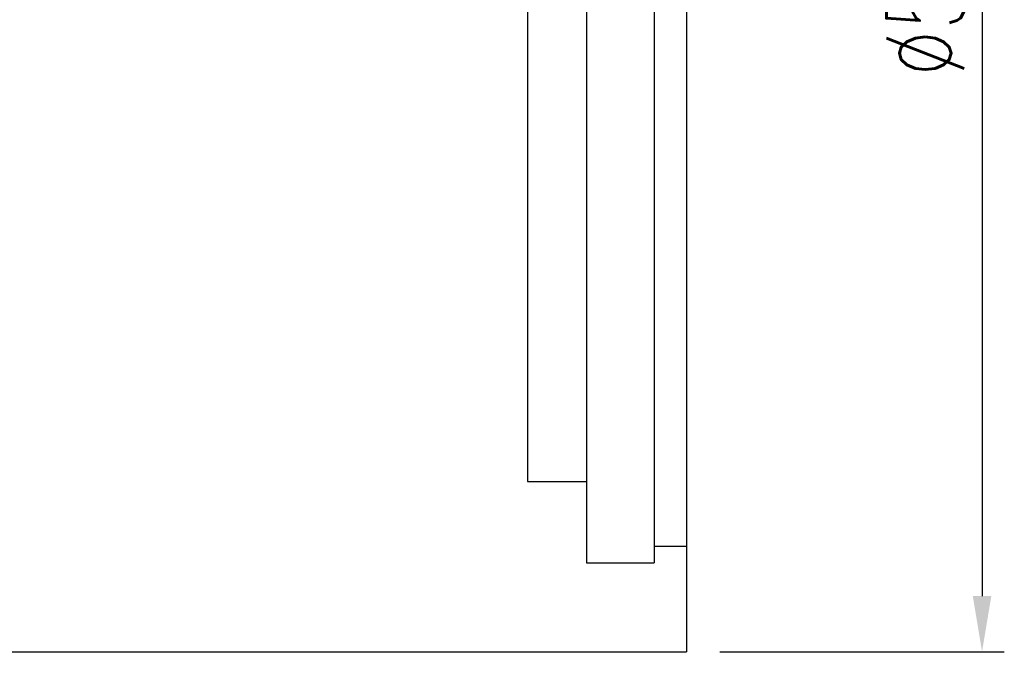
# Model space of a CAD drawing. Header units: millimetres. Extents: x -112 to 110, y -11 to 144.
# Tile 18 of 65: x 66 to 110, y 23 to 53. Entities that reach past the tile are written whole.
import ezdxf
from ezdxf.lldxf.tags import DXFTag

# ---------------------------------------------------------------- set-up
doc = ezdxf.new("R2010")
doc.units = ezdxf.units.MM
doc.header["$LTSCALE"] = 0.1
doc.layers.get('Defpoints').update_dxf_attribs({"linetype": 'CONTINUOUS'})
doc.layers.add('layer 1', color=7, linetype='CONTINUOUS')
doc.styles.add('DIM-7', font='SIMPLEX.shx', dxfattribs={"width": 0.7, "bigfont": 'chineset.shx'})
tags = doc.linetypes.add('DASHED', pattern=[25.72, 12.86, -12.86]).pattern_tags.tags
tags[6:7] = [DXFTag(74, 4), DXFTag(75, 0), DXFTag(340, '0'), DXFTag(46, 0.0), DXFTag(50, 0.0), DXFTag(44, 0.0), DXFTag(45, 0.0)]
tags[4:5] = [DXFTag(74, 4), DXFTag(75, 0), DXFTag(340, '0'), DXFTag(46, 0.0), DXFTag(50, 0.0), DXFTag(44, 0.0), DXFTag(45, 0.0)]
doc.dimstyles.new('CNS', dxfattribs={"dimtxt": 3.5, "dimasz": 2.5, "dimexe": 1, "dimexo": 1.5, "dimgap": 0.09, "dimtad": 0, "dimdsep": 46, "dimtxsty": 'DIM-7', "dimcen": 0.09, "dimclrd": 1, "dimclre": 1, "dimclrt": 4, "dimadec": 0, "dimazin": 0, "dimtfac": 1, "dimtix": 1, "dimtmove": 2, "dimatfit": 3, "dimfxl": 1, "dimtvp": 0.971429, "dimtolj": 1, "dimarcsym": 0})

# ---------------------------------------------------------------- blocks, each defined once
blk = doc.blocks.new('*D4')
at = {"layer": 'Defpoints', "color": 0, "transparency": 16777216}
for p in [(25.022, 24.271), (96.022, 24.271), (96.022, -9.514)]:
    blk.add_point(p, dxfattribs=at)
at = {"layer": 'layer 1', "lineweight": -2, "transparency": 16777216}
for p, q in [((25.022, 22.771), (25.022, -10.514)), ((96.022, 22.771), (96.022, -10.514)), ((27.522, -9.514), (93.522, -9.514))]:
    blk.add_line(p, q, dxfattribs=at)
at = {"layer": 'layer 1', "transparency": 16777216}
for points in [[(27.522, -9.097), (27.522, -9.931), (25.022, -9.514)], [(93.522, -9.097), (93.522, -9.931), (96.022, -9.514)]]:
    blk.add_solid(points, dxfattribs=at)
at = {"layer": 'layer 1', "transparency": 16777216, "insert": (60.522, -6.964), "char_height": 3.5, "attachment_point": 5, "style": 'DIM-7'}
blk.add_mtext('\\A1;71', dxfattribs=at)
blk = doc.blocks.new('*D10')
at = {"layer": 'Defpoints', "color": 0, "transparency": 16777216}
for p in [(96.022, 82.271), (96.022, 24.271), (109.3, 24.271)]:
    blk.add_point(p, dxfattribs=at)
at = {"layer": 'layer 1', "lineweight": -2, "transparency": 16777216}
for p, q in [((97.522, 82.271), (110.3, 82.271)), ((109.3, 79.771), (109.3, 26.771)), ((97.522, 24.271), (110.3, 24.271))]:
    blk.add_line(p, q, dxfattribs=at)
at = {"layer": 'layer 1', "transparency": 16777216}
for points in [[(108.883, 79.771), (109.716, 79.771), (109.3, 82.271)], [(108.883, 26.771), (109.716, 26.771), (109.3, 24.271)]]:
    blk.add_solid(points, dxfattribs=at)
at = {"layer": 'layer 1', "transparency": 16777216, "insert": (106.75, 53.271), "char_height": 3.5, "attachment_point": 5, "rotation": 90, "style": 'DIM-7'}
blk.add_mtext('\\A1;%%C58', dxfattribs=at)

msp = doc.modelspace()

# ---------------------------------------------------------------- linework, layer by layer
at = {"layer": 'layer 1', "linetype": 'Continuous'}
for p in [(96.022, 82.271), (54.022, 24.271)]:
    msp.add_line(p, (96.022, 24.271), dxfattribs=at)
at = {"layer": 'layer 1', "linetype": 'DASHED'}
for p, q in [((91.522, 78.271), (91.522, 28.271)), ((94.572, 78.271), (94.572, 28.271)), ((88.872, 74.621), (88.872, 31.921)), ((88.872, 31.921), (91.522, 31.921)), ((94.572, 29.021), (96.022, 29.021)), ((91.522, 28.271), (94.572, 28.271))]:
    msp.add_line(p, q, dxfattribs=at)

# ---------------------------------------------------------------- dimensions: what is measured, and where the dimension line sits
at = {"layer": 'layer 1'}
dim = msp.add_linear_dim(base=(109.3, 24.271), p1=(96.022, 82.271), p2=(96.022, 24.271), angle=90, text='%%C<>', dimstyle='CNS', override={"dimgap": 0.8, "dimtad": 1, "dimclrd": 256, "dimclre": 256, "dimclrt": 256, "dimtmove": 1}, dxfattribs=at)
dim.commit()
dim.dimension.update_dxf_attribs({"geometry": '*D10', "text_midpoint": (106.75, 53.271)})
dim = msp.add_linear_dim(base=(96.022, -9.514), p1=(25.022, 24.271), p2=(96.022, 24.271), dimstyle='CNS', override={"dimgap": 0.8, "dimtad": 1, "dimclrd": 256, "dimclre": 256, "dimclrt": 256, "dimtmove": 1}, dxfattribs=at)
dim.commit()
dim.dimension.update_dxf_attribs({"geometry": '*D4', "text_midpoint": (60.522, -6.964)})

doc.saveas('drawing.dxf')
